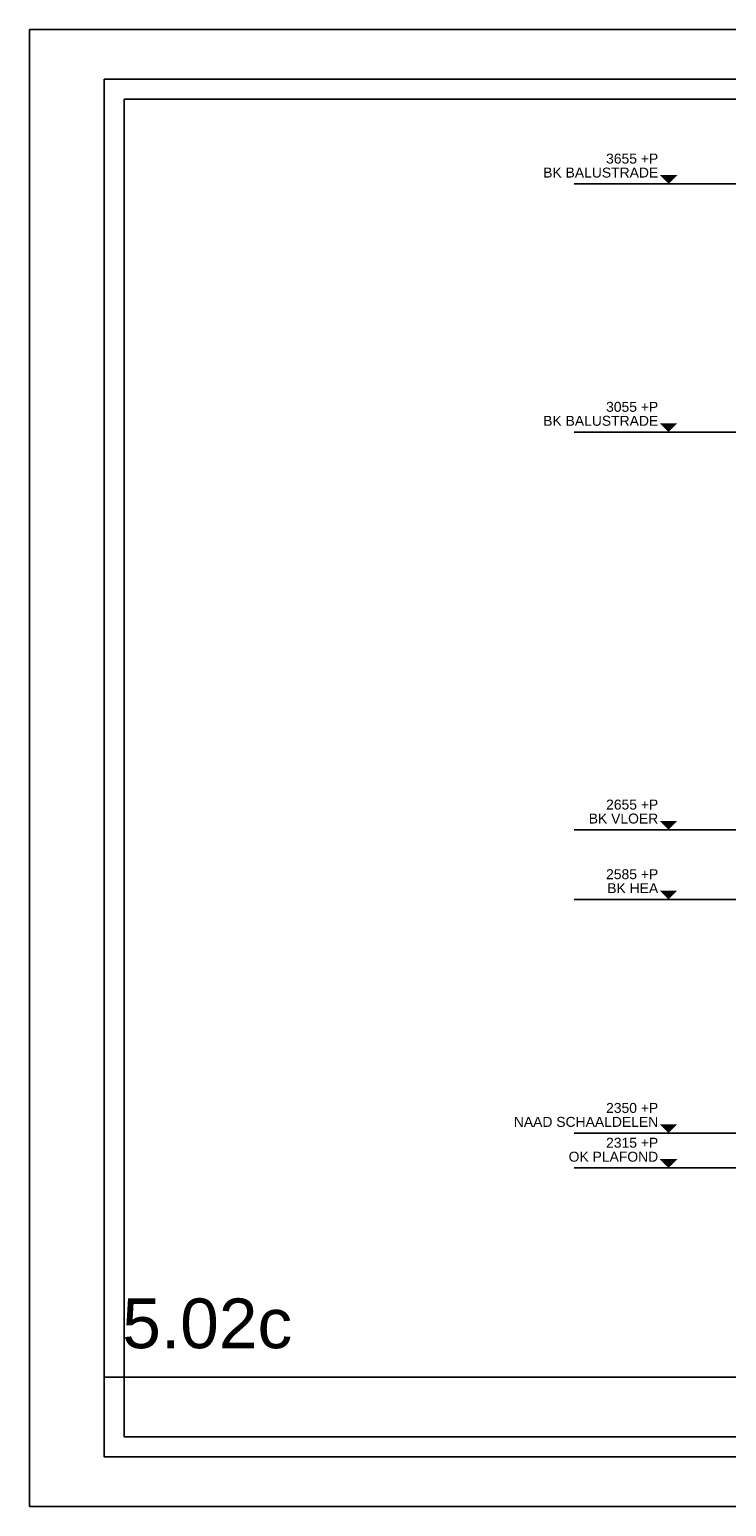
# Model space of a CAD drawing. Header units: metres. Extents: x 135527 to 1530300, y -118103 to -69281.
# Tile 2 of 88: x 144413 to 145113, y -108797 to -107312. Entities that reach past the tile are written whole.
import ezdxf
from ezdxf.enums import TextEntityAlignment as Align

# ---------------------------------------------------------------- set-up
doc = ezdxf.new("R2010")
doc.units = ezdxf.units.M
doc.header["$LTSCALE"] = 0.1
doc.linetypes.add('HIDDEN', pattern=[0.375, 0.25, -0.125])
doc.layers.get('DEFPOINTS').update_dxf_attribs({"color": 6})
for name, color, linetype in [('_01_Hoogtelijnen', 253, 'HIDDEN'), ('_03-PROJECTION', 1, 'Continuous'), ('_06dimentions5', 7, 'Continuous'), ('_07-SYMBOLS', 8, 'Continuous')]:
    doc.layers.add(name, color=color, linetype=linetype)
doc.styles.add('NIO 1_100 klein', font='arial.ttf', dxfattribs={"height": 200})
doc.styles.add('NIOstandard', font='arial.ttf')

# ---------------------------------------------------------------- blocks, each defined once
blk = doc.blocks.new('Peil03')
at = {"layer": '_07-SYMBOLS', "ltscale": 0.4}
blk.add_hatch(color=256, dxfattribs=at).paths.add_polyline_path([(-293, 87), (-118, 87), (-205, 0)])
blk.add_line((0, 0), (-1146, 0), dxfattribs=at)
at = {"layer": '_07-SYMBOLS', "ltscale": 0.4, "style": 'NIOstandard'}
for tag, p in [('$PEIL2', (-308, 201)), ('$PUNT', (-308, 62))]:
    blk.add_attdef(tag, text='', height=99, dxfattribs=at).set_placement(p, align=Align.RIGHT)
blk = doc.blocks.new('*U394')
at = {"layer": '_01_Hoogtelijnen', "ltscale": 50}
for p, q in [((1416.5, 1058.9), (651.9, 1058.9)), ((1416.5, 988.9), (651.9, 988.9)), ((1416.5, 753.9), (651.9, 753.9)), ((1416.5, 718.9), (651.9, 718.9))]:
    blk.add_line(p, q, dxfattribs=at)
at = {"layer": 'DEFPOINTS'}
for p, q in [((1416.5, 1058.9), (651.9, 1058.9)), ((1416.5, 988.9), (651.9, 988.9)), ((1416.5, 753.9), (651.9, 753.9)), ((1416.5, 718.9), (651.9, 718.9))]:
    blk.add_line(p, q, dxfattribs=at)
at = {"layer": '_06dimentions5', "xscale": 0.1009848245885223, "yscale": 0.1009848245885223, "zscale": 0.1009848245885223}
for p, values in [((663, 1058.9), {'$PEIL2': '2655 +P', '$PUNT': 'BK VLOER'}), ((663, 988.9), {'$PEIL2': '2585 +P', '$PUNT': 'BK HEA'}), ((663, 753.9), {'$PEIL2': '2350 +P', '$PUNT': 'NAAD SCHAALDELEN'}), ((663, 718.9), {'$PEIL2': '2315 +P', '$PUNT': 'OK PLAFOND'})]:
    blk.add_blockref('Peil03', p, dxfattribs=at).add_auto_attribs(values)
blk = doc.blocks.new('detailkader')
at = {"layer": 'DEFPOINTS'}
for points in [[(17.7, 1476.6), (2117.7, 1476.6), (2117.7, -8.4), (17.7, -8.4)], [(92.7, 1426.6), (2067.7, 1426.6), (2067.7, 41.6), (92.7, 41.6)], [(112.7, 1406.6), (2047.7, 1406.6), (2047.7, 61.6), (112.7, 61.6)], [(92.7, 121.6), (2067.7, 121.6), (2067.7, 41.6), (92.7, 41.6)]]:
    blk.add_lwpolyline(points, close=True, dxfattribs=at)
at = {"layer": 'DEFPOINTS', "style": 'NIO 1_100 klein'}
blk.add_attdef('DETAILNUMMER', (110.9, 150.7), '', height=50, dxfattribs=at)

msp = doc.modelspace()

# ---------------------------------------------------------------- linework, layer by layer
at = {"layer": '_01_Hoogtelijnen', "ltscale": 50}
for p, q in [((145829.3, -107467.1), (145064.7, -107467.1)), ((145840.4, -107716.7), (145075.8, -107716.7))]:
    msp.add_line(p, q, dxfattribs=at)
at = {"layer": 'DEFPOINTS'}
for p, q in [((145829.3, -107467.1), (145064.7, -107467.1)), ((145840.4, -107716.7), (145075.8, -107716.7))]:
    msp.add_line(p, q, dxfattribs=at)

# ---------------------------------------------------------------- block references
at = {"layer": '_03-PROJECTION'}
msp.add_blockref('*U394', (144412.8, -109175.5), dxfattribs=at)
msp.add_blockref('*U394', (144412.8, -109175.5), dxfattribs=at)
at = {"layer": '_06dimentions5', "xscale": 0.1009848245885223, "yscale": 0.1009848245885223, "zscale": 0.1009848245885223}
for p, values in [((145075.8, -107467.1), {'$PEIL2': '3655 +P', '$PUNT': 'BK BALUSTRADE'}), ((145075.8, -107716.7), {'$PEIL2': '3055 +P', '$PUNT': 'BK BALUSTRADE'})]:
    msp.add_blockref('Peil03', p, dxfattribs=at).add_auto_attribs(values)
at = {"layer": 'DEFPOINTS'}
msp.add_blockref('detailkader', (144395.1, -108788.6), dxfattribs=at).add_auto_attribs({'DETAILNUMMER': '5.02c'})

doc.saveas('drawing.dxf')
